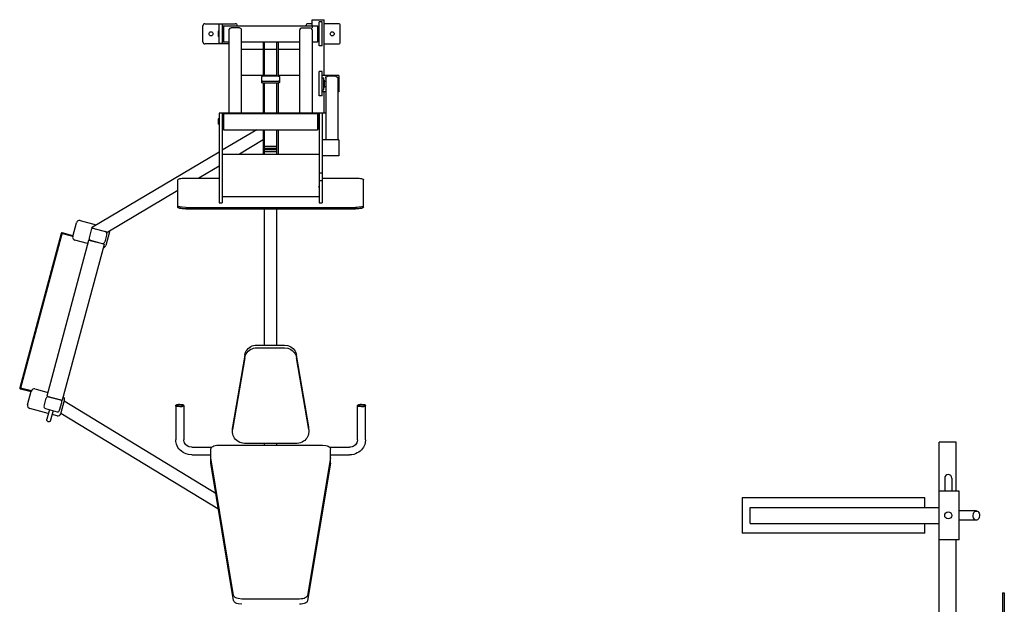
# Model space of a CAD drawing. Header units: millimetres. Extents: x 217.8 to 250.3, y 155.3 to 171.1.
# Tile 15 of 35: x 226.9 to 230, y 162.9 to 164.7. Entities that reach past the tile are written whole.
import ezdxf

# ---------------------------------------------------------------- set-up
doc = ezdxf.new("R2010")
doc.units = ezdxf.units.MM
doc.layers.add('ARREDI_attrezzature', color=175, linetype='Continuous')

msp = doc.modelspace()

# ---------------------------------------------------------------- linework, layer by layer
at = {"layer": 'ARREDI_attrezzature'}
for p, q in [((227.5174, 164.6383), (227.5174, 164.6891)), ((227.5238, 164.6954), (227.619, 164.6954)), ((227.5682, 164.6722), (227.5682, 164.6939)), ((227.5778, 164.6939), (227.5682, 164.6939)), ((227.5778, 164.6939), (227.5778, 164.6891)), ((227.5778, 164.6891), (227.5778, 164.6335)), ((227.5809, 164.6844), (227.5778, 164.6844)), ((227.5825, 164.6891), (227.5809, 164.6876)), ((227.5809, 164.6876), (227.5809, 164.6398)), ((227.5825, 164.6891), (227.8779, 164.6891)), ((227.5825, 164.6891), (227.5825, 164.6383)), ((227.6004, 164.6787), (227.603, 164.6816)), ((227.603, 164.6816), (227.6047, 164.6823)), ((227.6047, 164.6823), (227.6061, 164.6824)), ((227.632, 164.6824), (227.6061, 164.6824)), ((227.632, 164.6824), (227.6356, 164.6813)), ((227.6356, 164.6813), (227.6371, 164.6799)), ((227.8226, 164.6787), (227.8252, 164.6816)), ((227.8252, 164.6816), (227.8269, 164.6823)), ((227.8269, 164.6823), (227.8283, 164.6824)), ((227.8283, 164.6824), (227.8543, 164.6824)), ((227.8603, 164.6954), (227.8476, 164.6954)), ((227.8543, 164.6824), (227.8579, 164.6813)), ((227.8579, 164.6813), (227.8593, 164.6799)), ((227.8603, 164.7081), (227.8984, 164.7081)), ((227.8603, 164.6891), (227.8603, 164.7081)), ((227.8603, 164.6891), (227.8603, 164.683)), ((227.8779, 164.6891), (227.8794, 164.6876)), ((227.8779, 164.6891), (227.8779, 164.6383)), ((227.8794, 164.6876), (227.8794, 164.6398)), ((227.8826, 164.6844), (227.8794, 164.6844)), ((227.8921, 164.7018), (227.8826, 164.7018)), ((227.8826, 164.6722), (227.8826, 164.7018)), ((227.8921, 164.6722), (227.8921, 164.7018)), ((227.8984, 164.5325), (227.8984, 164.7081)), ((227.9429, 164.6954), (227.8984, 164.6954)), ((227.9492, 164.6383), (227.9492, 164.6891)), ((227.5655, 164.6722), (227.565, 164.6717)), ((227.565, 164.6717), (227.565, 164.6557)), ((227.5675, 164.6637), (227.565, 164.6637)), ((227.5655, 164.6552), (227.565, 164.6557)), ((227.5666, 164.6722), (227.5655, 164.6722)), ((227.5655, 164.6722), (227.5655, 164.6552)), ((227.5666, 164.6552), (227.5655, 164.6552)), ((227.5666, 164.6722), (227.5666, 164.6552)), ((227.5674, 164.6717), (227.5667, 164.6717)), ((227.5667, 164.6717), (227.5667, 164.6557)), ((227.5674, 164.6557), (227.5667, 164.6557)), ((227.5674, 164.6717), (227.5674, 164.6557)), ((227.5675, 164.6722), (227.5675, 164.6552)), ((227.5675, 164.6637), (227.5675, 164.6637)), ((227.5682, 164.6552), (227.5682, 164.6722)), ((227.5682, 164.6335), (227.5682, 164.6552)), ((227.6, 164.6768), (227.6001, 164.6769)), ((227.6, 164.6767), (227.6, 164.6768)), ((227.6, 164.6768), (227.6, 164.6768)), ((227.6, 164.6766), (227.6, 164.6767)), ((227.6, 164.6767), (227.6, 164.6767)), ((227.6, 164.6765), (227.6, 164.6766)), ((227.6, 164.6764), (227.6, 164.6765)), ((227.6, 164.6765), (227.6, 164.6765)), ((227.6, 164.6763), (227.6, 164.6764)), ((227.6, 164.6762), (227.6, 164.6763)), ((227.6, 164.6763), (227.6, 164.6763)), ((227.6, 164.6761), (227.6, 164.6762)), ((227.6, 164.676), (227.6, 164.6761)), ((227.6, 164.4121), (227.6, 164.676)), ((227.6001, 164.6776), (227.6002, 164.6777)), ((227.6001, 164.6775), (227.6001, 164.6776)), ((227.6001, 164.6774), (227.6001, 164.6775)), ((227.6001, 164.6775), (227.6001, 164.6775)), ((227.6001, 164.6773), (227.6001, 164.6774)), ((227.6001, 164.6772), (227.6001, 164.6773)), ((227.6001, 164.6773), (227.6001, 164.6773)), ((227.6001, 164.6771), (227.6001, 164.6772)), ((227.6001, 164.6772), (227.6001, 164.6772)), ((227.6001, 164.677), (227.6001, 164.6771)), ((227.6001, 164.6769), (227.6001, 164.677)), ((227.6001, 164.677), (227.6001, 164.677)), ((227.6002, 164.6781), (227.6003, 164.6782)), ((227.6002, 164.678), (227.6002, 164.6781)), ((227.6002, 164.6779), (227.6002, 164.678)), ((227.6002, 164.678), (227.6002, 164.678)), ((227.6002, 164.6778), (227.6002, 164.6779)), ((227.6002, 164.6777), (227.6002, 164.6778)), ((227.6002, 164.6778), (227.6002, 164.6778)), ((227.6002, 164.6777), (227.6002, 164.6777)), ((227.6003, 164.6785), (227.6004, 164.6786)), ((227.6003, 164.6784), (227.6003, 164.6785)), ((227.6003, 164.6785), (227.6003, 164.6785)), ((227.6003, 164.6783), (227.6003, 164.6784)), ((227.6003, 164.6782), (227.6003, 164.6783)), ((227.6003, 164.6783), (227.6003, 164.6783)), ((227.6003, 164.6782), (227.6003, 164.6782)), ((227.6004, 164.6786), (227.6004, 164.6787)), ((227.6004, 164.6787), (227.6004, 164.6787)), ((227.6371, 164.6799), (227.6377, 164.6787)), ((227.6377, 164.6787), (227.6377, 164.6787)), ((227.6377, 164.6787), (227.6377, 164.6786)), ((227.6377, 164.6786), (227.6378, 164.6785)), ((227.6378, 164.6785), (227.6378, 164.6785)), ((227.6378, 164.6785), (227.6378, 164.6784)), ((227.6378, 164.6784), (227.6378, 164.6783)), ((227.6378, 164.6783), (227.6378, 164.6783)), ((227.6378, 164.6783), (227.6378, 164.6782)), ((227.6378, 164.6782), (227.6378, 164.6782)), ((227.6378, 164.6782), (227.6379, 164.6781)), ((227.6379, 164.6781), (227.6379, 164.678)), ((227.6379, 164.678), (227.6379, 164.678)), ((227.6379, 164.678), (227.6379, 164.6779)), ((227.6379, 164.6779), (227.6379, 164.6778)), ((227.6379, 164.6778), (227.6379, 164.6778)), ((227.6379, 164.6778), (227.6379, 164.6777)), ((227.6379, 164.6777), (227.6379, 164.6777)), ((227.6379, 164.6777), (227.6379, 164.6776)), ((227.6379, 164.6776), (227.638, 164.6775)), ((227.638, 164.6775), (227.638, 164.6775)), ((227.638, 164.6775), (227.638, 164.6774)), ((227.638, 164.6774), (227.638, 164.6773)), ((227.638, 164.6773), (227.638, 164.6773)), ((227.638, 164.6773), (227.638, 164.6772)), ((227.638, 164.6772), (227.638, 164.6772)), ((227.638, 164.6772), (227.638, 164.6771)), ((227.638, 164.6771), (227.638, 164.677)), ((227.638, 164.677), (227.638, 164.677)), ((227.638, 164.677), (227.638, 164.6769)), ((227.638, 164.6769), (227.638, 164.6768)), ((227.638, 164.6768), (227.6381, 164.6768)), ((227.6381, 164.6768), (227.6381, 164.6767)), ((227.6381, 164.6767), (227.6381, 164.6767)), ((227.6381, 164.6767), (227.6381, 164.6766)), ((227.6381, 164.6766), (227.6381, 164.6765)), ((227.6381, 164.6765), (227.6381, 164.6765)), ((227.6381, 164.6765), (227.6381, 164.6764)), ((227.6381, 164.6764), (227.6381, 164.6763)), ((227.6381, 164.6763), (227.6381, 164.6763)), ((227.6381, 164.6763), (227.6381, 164.6762)), ((227.6381, 164.6762), (227.6381, 164.6762)), ((227.6381, 164.6762), (227.6381, 164.676)), ((227.6381, 164.676), (227.6381, 164.6758)), ((227.6381, 164.4133), (227.6381, 164.6758)), ((227.8223, 164.6762), (227.8222, 164.676)), ((227.8222, 164.676), (227.8222, 164.6758)), ((227.8222, 164.4133), (227.8222, 164.6758)), ((227.8224, 164.6773), (227.8223, 164.6773)), ((227.8223, 164.6773), (227.8223, 164.6772)), ((227.8223, 164.6772), (227.8223, 164.6772)), ((227.8223, 164.6772), (227.8223, 164.6771)), ((227.8223, 164.6771), (227.8223, 164.677)), ((227.8223, 164.677), (227.8223, 164.677)), ((227.8223, 164.677), (227.8223, 164.6769)), ((227.8223, 164.6769), (227.8223, 164.6768)), ((227.8223, 164.6768), (227.8223, 164.6768)), ((227.8223, 164.6768), (227.8223, 164.6767)), ((227.8223, 164.6767), (227.8223, 164.6767)), ((227.8223, 164.6767), (227.8223, 164.6766)), ((227.8223, 164.6766), (227.8223, 164.6765)), ((227.8223, 164.6765), (227.8223, 164.6765)), ((227.8223, 164.6765), (227.8223, 164.6764)), ((227.8223, 164.6764), (227.8223, 164.6763)), ((227.8223, 164.6763), (227.8223, 164.6763)), ((227.8223, 164.6763), (227.8223, 164.6762)), ((227.8223, 164.6762), (227.8223, 164.6762)), ((227.8225, 164.6779), (227.8224, 164.6778)), ((227.8224, 164.6778), (227.8224, 164.6778)), ((227.8224, 164.6778), (227.8224, 164.6777)), ((227.8224, 164.6777), (227.8224, 164.6777)), ((227.8224, 164.6777), (227.8224, 164.6776)), ((227.8224, 164.6776), (227.8224, 164.6775)), ((227.8224, 164.6775), (227.8224, 164.6775)), ((227.8224, 164.6775), (227.8224, 164.6774)), ((227.8224, 164.6774), (227.8224, 164.6773)), ((227.8226, 164.6784), (227.8225, 164.6783)), ((227.8225, 164.6783), (227.8225, 164.6783)), ((227.8225, 164.6783), (227.8225, 164.6782)), ((227.8225, 164.6782), (227.8225, 164.6782)), ((227.8225, 164.6782), (227.8225, 164.6781)), ((227.8225, 164.6781), (227.8225, 164.678)), ((227.8225, 164.678), (227.8225, 164.678)), ((227.8225, 164.678), (227.8225, 164.6779)), ((227.8226, 164.6787), (227.8226, 164.6787)), ((227.8226, 164.6787), (227.8226, 164.6786)), ((227.8226, 164.6786), (227.8226, 164.6785)), ((227.8226, 164.6785), (227.8226, 164.6785)), ((227.8226, 164.6785), (227.8226, 164.6784)), ((227.8593, 164.6799), (227.86, 164.6787)), ((227.86, 164.6786), (227.86, 164.6787)), ((227.86, 164.6787), (227.86, 164.6787)), ((227.86, 164.6785), (227.86, 164.6786)), ((227.86, 164.6784), (227.86, 164.6785)), ((227.86, 164.6785), (227.86, 164.6785)), ((227.8601, 164.6783), (227.86, 164.6784)), ((227.8601, 164.6782), (227.8601, 164.6783)), ((227.8601, 164.6783), (227.8601, 164.6783)), ((227.8601, 164.6781), (227.8601, 164.6782)), ((227.8601, 164.6782), (227.8601, 164.6782)), ((227.8601, 164.678), (227.8601, 164.6781)), ((227.8601, 164.6779), (227.8601, 164.678)), ((227.8601, 164.678), (227.8601, 164.678)), ((227.8602, 164.6778), (227.8601, 164.6779)), ((227.8602, 164.6777), (227.8602, 164.6778)), ((227.8602, 164.6778), (227.8602, 164.6778)), ((227.8602, 164.6776), (227.8602, 164.6777)), ((227.8602, 164.6777), (227.8602, 164.6777)), ((227.8602, 164.6775), (227.8602, 164.6776)), ((227.8602, 164.6774), (227.8602, 164.6775)), ((227.8602, 164.6775), (227.8602, 164.6775)), ((227.8602, 164.6773), (227.8602, 164.6774)), ((227.8603, 164.6772), (227.8602, 164.6773)), ((227.8602, 164.6773), (227.8602, 164.6773)), ((227.8603, 164.6771), (227.8603, 164.6772)), ((227.8603, 164.6772), (227.8603, 164.6772)), ((227.8603, 164.677), (227.8603, 164.6771)), ((227.8603, 164.6769), (227.8603, 164.677)), ((227.8603, 164.677), (227.8603, 164.677)), ((227.8603, 164.6768), (227.8603, 164.6769)), ((227.8603, 164.6767), (227.8603, 164.6768)), ((227.8603, 164.6768), (227.8603, 164.6768)), ((227.8603, 164.6766), (227.8603, 164.6767)), ((227.8603, 164.6767), (227.8603, 164.6767)), ((227.8603, 164.6765), (227.8603, 164.6766)), ((227.8603, 164.6764), (227.8603, 164.6765)), ((227.8603, 164.6765), (227.8603, 164.6765)), ((227.8603, 164.6763), (227.8603, 164.6764)), ((227.8603, 164.6762), (227.8603, 164.6763)), ((227.8603, 164.6763), (227.8603, 164.6763)), ((227.8603, 164.6761), (227.8603, 164.6762)), ((227.8603, 164.676), (227.8603, 164.6761)), ((227.8603, 164.676), (227.8603, 164.4133)), ((227.8826, 164.6552), (227.8826, 164.6722)), ((227.8826, 164.6256), (227.8826, 164.6552)), ((227.8921, 164.6552), (227.8921, 164.6722)), ((227.8921, 164.6256), (227.8921, 164.6552)), ((227.6, 164.6319), (227.5238, 164.6319)), ((227.5778, 164.6335), (227.5682, 164.6335)), ((227.5809, 164.6424), (227.5778, 164.6424)), ((227.5825, 164.6383), (227.5809, 164.6398)), ((227.5825, 164.6383), (227.6, 164.6383)), ((227.6381, 164.6383), (227.8222, 164.6383)), ((227.7111, 164.6375), (227.7066, 164.6375)), ((227.7066, 164.6375), (227.7066, 164.5302)), ((227.7111, 164.6367), (227.7111, 164.6383)), ((227.7111, 164.5302), (227.7111, 164.6367)), ((227.7492, 164.6367), (227.7492, 164.6383)), ((227.7492, 164.6375), (227.7538, 164.6375)), ((227.7492, 164.5302), (227.7492, 164.6367)), ((227.7538, 164.6375), (227.7538, 164.5302)), ((227.8603, 164.6383), (227.8779, 164.6383)), ((227.8779, 164.6383), (227.8794, 164.6398)), ((227.8826, 164.6424), (227.8794, 164.6424)), ((227.8921, 164.6256), (227.8826, 164.6256)), ((227.8984, 164.6319), (227.9429, 164.6319)), ((227.6381, 164.6154), (227.7066, 164.6154)), ((227.7111, 164.6154), (227.7492, 164.6154)), ((227.7538, 164.6154), (227.8222, 164.6154)), ((227.6381, 164.5339), (227.7066, 164.5339)), ((227.7018, 164.5291), (227.7028, 164.5299)), ((227.7018, 164.5291), (227.7018, 164.5104)), ((227.7028, 164.5299), (227.7044, 164.5302)), ((227.7044, 164.5302), (227.705, 164.5302)), ((227.7554, 164.5302), (227.705, 164.5302)), ((227.7111, 164.5339), (227.7492, 164.5339)), ((227.7538, 164.5339), (227.8222, 164.5339)), ((227.7554, 164.5302), (227.7582, 164.5296)), ((227.7582, 164.5296), (227.7585, 164.5291)), ((227.7585, 164.5291), (227.7585, 164.5104)), ((227.8921, 164.5449), (227.8826, 164.5449)), ((227.8826, 164.4687), (227.8826, 164.5449)), ((227.8921, 164.4687), (227.8921, 164.5449)), ((227.9445, 164.5325), (227.8923, 164.5325)), ((227.9035, 164.5263), (227.9061, 164.5293)), ((227.9061, 164.5293), (227.9078, 164.53)), ((227.9078, 164.53), (227.9093, 164.5302)), ((227.9352, 164.5302), (227.9093, 164.5302)), ((227.9352, 164.5302), (227.9388, 164.529)), ((227.9388, 164.529), (227.9402, 164.5275)), ((227.9402, 164.5275), (227.9409, 164.5263)), ((227.9445, 164.5325), (227.9445, 164.4812)), ((227.7022, 164.5158), (227.7018, 164.5163)), ((227.7022, 164.5099), (227.7018, 164.5104)), ((227.705, 164.5152), (227.7022, 164.5158)), ((227.705, 164.5093), (227.7022, 164.5099)), ((227.705, 164.5152), (227.7554, 164.5152)), ((227.705, 164.5093), (227.7554, 164.5093)), ((227.7066, 164.5093), (227.7066, 164.414)), ((227.7111, 164.4143), (227.7111, 164.5093)), ((227.7492, 164.4143), (227.7492, 164.5093)), ((227.7538, 164.5093), (227.7538, 164.4143)), ((227.756, 164.5152), (227.7554, 164.5152)), ((227.756, 164.5093), (227.7554, 164.5093)), ((227.7575, 164.5155), (227.756, 164.5152)), ((227.7575, 164.5096), (227.756, 164.5093)), ((227.7585, 164.5163), (227.7575, 164.5155)), ((227.7585, 164.5104), (227.7575, 164.5096)), ((227.8921, 164.5259), (227.8972, 164.5259)), ((227.8972, 164.4878), (227.8972, 164.5259)), ((227.8972, 164.5179), (227.9, 164.5179)), ((227.8972, 164.4957), (227.9, 164.4957)), ((227.9, 164.4957), (227.9, 164.5179)), ((227.9, 164.5153), (227.9032, 164.5153)), ((227.9, 164.4983), (227.9032, 164.4983)), ((227.9032, 164.5249), (227.9032, 164.525)), ((227.9032, 164.525), (227.9033, 164.525)), ((227.9032, 164.5248), (227.9032, 164.5249)), ((227.9032, 164.5249), (227.9032, 164.5249)), ((227.9032, 164.5247), (227.9032, 164.5248)), ((227.9032, 164.5246), (227.9032, 164.5247)), ((227.9032, 164.5247), (227.9032, 164.5247)), ((227.9032, 164.5245), (227.9032, 164.5246)), ((227.9032, 164.5246), (227.9032, 164.5246)), ((227.9032, 164.5244), (227.9032, 164.5245)), ((227.9032, 164.5245), (227.9032, 164.5245)), ((227.9032, 164.5243), (227.9032, 164.5244)), ((227.9032, 164.5244), (227.9032, 164.5244)), ((227.9032, 164.5242), (227.9032, 164.5243)), ((227.9032, 164.5243), (227.9032, 164.5243)), ((227.9032, 164.5241), (227.9032, 164.5242)), ((227.9032, 164.5242), (227.9032, 164.5242)), ((227.9032, 164.524), (227.9032, 164.5241)), ((227.9032, 164.524), (227.9032, 164.3306)), ((227.9033, 164.5254), (227.9033, 164.5255)), ((227.9033, 164.5255), (227.9034, 164.5255)), ((227.9033, 164.5253), (227.9033, 164.5254)), ((227.9033, 164.5254), (227.9033, 164.5254)), ((227.9033, 164.5252), (227.9033, 164.5253)), ((227.9033, 164.5253), (227.9033, 164.5253)), ((227.9033, 164.5251), (227.9033, 164.5252)), ((227.9033, 164.5252), (227.9033, 164.5252)), ((227.9033, 164.525), (227.9033, 164.5251)), ((227.9033, 164.5251), (227.9033, 164.5251)), ((227.9034, 164.5258), (227.9034, 164.5259)), ((227.9034, 164.5259), (227.9035, 164.5259)), ((227.9034, 164.5257), (227.9034, 164.5258)), ((227.9034, 164.5258), (227.9034, 164.5258)), ((227.9034, 164.5256), (227.9034, 164.5257)), ((227.9034, 164.5257), (227.9034, 164.5257)), ((227.9034, 164.5255), (227.9034, 164.5256)), ((227.9034, 164.5256), (227.9034, 164.5256)), ((227.9035, 164.5262), (227.9035, 164.5263)), ((227.9035, 164.5261), (227.9035, 164.5262)), ((227.9035, 164.526), (227.9035, 164.5261)), ((227.9035, 164.5261), (227.9035, 164.5261)), ((227.9035, 164.5259), (227.9035, 164.526)), ((227.9035, 164.526), (227.9035, 164.526)), ((227.9409, 164.5263), (227.9409, 164.5262)), ((227.9409, 164.5262), (227.9409, 164.5261)), ((227.9409, 164.5261), (227.9409, 164.5261)), ((227.9409, 164.5261), (227.9409, 164.526)), ((227.9409, 164.526), (227.9409, 164.526)), ((227.9409, 164.526), (227.941, 164.5259)), ((227.941, 164.5259), (227.941, 164.5259)), ((227.941, 164.5259), (227.941, 164.5258)), ((227.941, 164.5258), (227.941, 164.5258)), ((227.941, 164.5258), (227.941, 164.5257)), ((227.941, 164.5257), (227.941, 164.5257)), ((227.941, 164.5257), (227.941, 164.5256)), ((227.941, 164.5256), (227.9411, 164.5256)), ((227.9411, 164.5256), (227.9411, 164.5255)), ((227.9411, 164.5255), (227.9411, 164.5255)), ((227.9411, 164.5255), (227.9411, 164.5254)), ((227.9411, 164.5254), (227.9411, 164.5254)), ((227.9411, 164.5254), (227.9411, 164.5253)), ((227.9411, 164.5253), (227.9411, 164.5253)), ((227.9411, 164.5253), (227.9411, 164.5252)), ((227.9411, 164.5252), (227.9411, 164.5252)), ((227.9411, 164.5252), (227.9411, 164.5251)), ((227.9411, 164.5251), (227.9412, 164.5251)), ((227.9412, 164.5251), (227.9412, 164.525)), ((227.9412, 164.525), (227.9412, 164.525)), ((227.9412, 164.525), (227.9412, 164.5249)), ((227.9412, 164.5249), (227.9412, 164.5249)), ((227.9412, 164.5249), (227.9412, 164.5248)), ((227.9412, 164.5248), (227.9412, 164.5247)), ((227.9412, 164.5247), (227.9412, 164.5247)), ((227.9412, 164.5247), (227.9412, 164.5246)), ((227.9412, 164.5246), (227.9412, 164.5246)), ((227.9412, 164.5246), (227.9412, 164.5245)), ((227.9412, 164.5245), (227.9412, 164.5245)), ((227.9412, 164.5245), (227.9412, 164.5244)), ((227.9412, 164.5244), (227.9412, 164.5244)), ((227.9412, 164.5244), (227.9412, 164.5243)), ((227.9412, 164.5243), (227.9412, 164.5243)), ((227.9412, 164.5243), (227.9412, 164.5242)), ((227.9412, 164.5242), (227.9412, 164.5242)), ((227.9412, 164.5242), (227.9413, 164.5241)), ((227.9413, 164.5241), (227.9413, 164.524)), ((227.9413, 164.524), (227.9413, 164.5238)), ((227.9413, 164.5238), (227.9413, 164.3306)), ((227.8921, 164.4687), (227.8826, 164.4687)), ((227.8921, 164.4878), (227.8972, 164.4878)), ((227.9032, 164.4812), (227.8924, 164.4812)), ((227.8984, 164.4143), (227.8984, 164.4812)), ((227.9445, 164.4812), (227.9413, 164.4812)), ((227.5682, 164.4143), (227.5682, 164.1326)), ((227.9032, 164.4143), (227.5682, 164.4143)), ((227.5782, 164.4143), (227.5782, 164.1526)), ((227.5809, 164.4049), (227.5782, 164.4049)), ((227.5825, 164.4133), (227.5809, 164.4118)), ((227.5809, 164.4118), (227.5809, 164.364)), ((227.5825, 164.4133), (227.8779, 164.4133)), ((227.5825, 164.4133), (227.5825, 164.3625)), ((227.8794, 164.4121), (227.8779, 164.4133)), ((227.8779, 164.4133), (227.8779, 164.3625)), ((227.8794, 164.364), (227.8794, 164.4121)), ((227.8826, 164.4049), (227.8794, 164.4049)), ((227.8826, 164.4143), (227.8826, 164.1326)), ((227.8921, 164.4143), (227.8921, 164.1326)), ((227.5655, 164.3964), (227.565, 164.3959)), ((227.565, 164.3959), (227.565, 164.3799)), ((227.5675, 164.3879), (227.565, 164.3879)), ((227.5655, 164.3794), (227.565, 164.3799)), ((227.5666, 164.3964), (227.5655, 164.3964)), ((227.5655, 164.3964), (227.5655, 164.3794)), ((227.5666, 164.3794), (227.5655, 164.3794)), ((227.5666, 164.3964), (227.5666, 164.3794)), ((227.5674, 164.3959), (227.5667, 164.3959)), ((227.5667, 164.3959), (227.5667, 164.3799)), ((227.5674, 164.3799), (227.5667, 164.3799)), ((227.5674, 164.3959), (227.5674, 164.3799)), ((227.5675, 164.3964), (227.5675, 164.3794)), ((227.5675, 164.3879), (227.5675, 164.3879)), ((227.5809, 164.371), (227.5782, 164.371)), ((227.6864, 164.3625), (227.5782, 164.2982)), ((227.5825, 164.3625), (227.5809, 164.364)), ((227.5825, 164.3625), (227.8779, 164.3625)), ((227.7066, 164.3625), (227.7066, 164.2859)), ((227.7111, 164.2859), (227.7111, 164.3625)), ((227.7492, 164.2859), (227.7492, 164.3625)), ((227.7538, 164.3625), (227.7538, 164.2859)), ((227.8779, 164.3625), (227.8794, 164.364)), ((227.8826, 164.371), (227.8794, 164.371)), ((227.7066, 164.3303), (227.6318, 164.2859)), ((227.7492, 164.31), (227.7111, 164.31)), ((227.9444, 164.3306), (227.8921, 164.3306)), ((227.9444, 164.3306), (227.9444, 164.2801)), ((227.5682, 164.2924), (227.1667, 164.0541)), ((227.5782, 164.2859), (227.8822, 164.2859)), ((227.7492, 164.3036), (227.7111, 164.3036)), ((227.7492, 164.2997), (227.7111, 164.2997)), ((227.7492, 164.2934), (227.7111, 164.2934)), ((227.9444, 164.2801), (227.8921, 164.2801)), ((227.5682, 164.2483), (227.5046, 164.2105)), ((227.8826, 164.2268), (227.8921, 164.2268)), ((227.4381, 164.2052), (227.4391, 164.2067)), ((227.4381, 164.1189), (227.4381, 164.2052)), ((227.4391, 164.2067), (227.4403, 164.2073)), ((227.4403, 164.2073), (227.4423, 164.2081)), ((227.4423, 164.2081), (227.4448, 164.2088)), ((227.4448, 164.2088), (227.4482, 164.2094)), ((227.4482, 164.2094), (227.4524, 164.21)), ((227.4524, 164.21), (227.4584, 164.2104)), ((227.4584, 164.2104), (227.4635, 164.2105)), ((227.4635, 164.2105), (227.5682, 164.2105)), ((227.8816, 164.2031), (227.893, 164.2031)), ((227.8921, 164.2105), (227.9969, 164.2105)), ((227.9969, 164.2105), (228.0088, 164.2099)), ((228.0088, 164.2099), (228.0127, 164.2093)), ((228.0127, 164.2093), (228.0155, 164.2088)), ((228.0155, 164.2088), (228.018, 164.2081)), ((228.018, 164.2081), (228.02, 164.2074)), ((228.02, 164.2074), (228.0213, 164.2066)), ((228.0213, 164.2066), (228.0221, 164.2058)), ((228.0221, 164.2058), (228.0223, 164.2052)), ((228.0223, 164.1189), (228.0223, 164.2052)), ((227.4381, 164.171), (227.2179, 164.0404)), ((227.8822, 164.1822), (227.8822, 164.1842)), ((227.5682, 164.1326), (227.5778, 164.1326)), ((227.5778, 164.1526), (227.5778, 164.1326)), ((227.5782, 164.1526), (227.8822, 164.1526)), ((227.8822, 164.1526), (227.8822, 164.1535)), ((227.8826, 164.1326), (227.8921, 164.1326)), ((227.4382, 164.1228), (227.4381, 164.1233)), ((227.4382, 164.1183), (227.4381, 164.1189)), ((227.439, 164.1219), (227.4382, 164.1228)), ((227.439, 164.1175), (227.4382, 164.1183)), ((227.4403, 164.1212), (227.439, 164.1219)), ((227.4403, 164.1167), (227.439, 164.1175)), ((227.4423, 164.1204), (227.4403, 164.1212)), ((227.4423, 164.116), (227.4403, 164.1167)), ((227.4449, 164.1198), (227.4423, 164.1204)), ((227.4449, 164.1153), (227.4423, 164.116)), ((227.4477, 164.1192), (227.4449, 164.1198)), ((227.4477, 164.1148), (227.4449, 164.1153)), ((227.4516, 164.1187), (227.4477, 164.1192)), ((227.4516, 164.1142), (227.4477, 164.1148)), ((227.4635, 164.1181), (227.4516, 164.1187)), ((227.4635, 164.1136), (227.4516, 164.1142)), ((227.4635, 164.1181), (227.9969, 164.1181)), ((227.4635, 164.1136), (227.9969, 164.1136)), ((227.7111, 163.6858), (227.7111, 164.1136)), ((227.7492, 163.6858), (227.7492, 164.1136)), ((228.0019, 164.1182), (227.9969, 164.1181)), ((228.0019, 164.1137), (227.9969, 164.1136)), ((228.0079, 164.1186), (228.0019, 164.1182)), ((228.0079, 164.1141), (228.0019, 164.1137)), ((228.0122, 164.1191), (228.0079, 164.1186)), ((228.0122, 164.1147), (228.0079, 164.1141)), ((228.0156, 164.1198), (228.0122, 164.1191)), ((228.0156, 164.1153), (228.0122, 164.1147)), ((228.018, 164.1204), (228.0156, 164.1198)), ((228.018, 164.116), (228.0156, 164.1153)), ((228.0201, 164.1212), (228.018, 164.1204)), ((228.0201, 164.1168), (228.018, 164.116)), ((228.0213, 164.1219), (228.0201, 164.1212)), ((228.0213, 164.1174), (228.0201, 164.1168)), ((228.0223, 164.1233), (228.0213, 164.1219)), ((228.0223, 164.1189), (228.0213, 164.1174)), ((227.108, 164.0271), (227.1195, 164.07)), ((227.1311, 164.0768), (227.1819, 164.0632)), ((227.0713, 164.0363), (226.9413, 163.5514)), ((227.075, 164.0384), (226.9443, 163.5507)), ((227.1078, 164.0265), (227.0713, 164.0363)), ((227.1086, 164.0294), (227.075, 164.0384)), ((227.1662, 164.0479), (227.1594, 164.0229)), ((227.1667, 164.0541), (227.2179, 164.0404)), ((227.2152, 164.0348), (227.2085, 164.0097)), ((227.2238, 164.0421), (227.2122, 163.9991)), ((227.1573, 164.0148), (227.0262, 163.5256)), ((227.2063, 164.0016), (227.0753, 163.5126)), ((227.1546, 164.0047), (227.1147, 164.0154)), ((227.1591, 164.0159), (227.2053, 164.0035)), ((227.1638, 164.0154), (227.201, 164.0054)), ((227.6487, 163.6544), (227.6512, 163.663)), ((227.6512, 163.663), (227.6534, 163.6673)), ((227.6534, 163.6673), (227.6559, 163.671)), ((227.6534, 163.6587), (227.6559, 163.6624)), ((227.6559, 163.671), (227.6596, 163.6751)), ((227.6559, 163.6624), (227.6596, 163.6665)), ((227.6596, 163.6751), (227.6633, 163.6782)), ((227.6596, 163.6665), (227.6633, 163.6696)), ((227.6633, 163.6782), (227.668, 163.6812)), ((227.6633, 163.6696), (227.668, 163.6726)), ((227.668, 163.6812), (227.6719, 163.683)), ((227.668, 163.6726), (227.6719, 163.6744)), ((227.6719, 163.683), (227.6763, 163.6845)), ((227.6719, 163.6744), (227.6763, 163.6759)), ((227.6763, 163.6845), (227.6818, 163.6855)), ((227.6763, 163.6759), (227.6818, 163.6769)), ((227.6818, 163.6855), (227.6862, 163.6858)), ((227.6818, 163.6769), (227.6862, 163.6772)), ((227.6862, 163.6858), (227.7741, 163.6858)), ((227.6862, 163.6772), (227.7741, 163.6772)), ((227.7741, 163.6858), (227.7847, 163.6843)), ((227.7741, 163.6772), (227.7847, 163.6757)), ((227.7847, 163.6843), (227.7896, 163.6825)), ((227.7847, 163.6757), (227.7896, 163.6739)), ((227.7896, 163.6825), (227.7936, 163.6805)), ((227.7896, 163.6739), (227.7936, 163.6719)), ((227.7936, 163.6805), (227.798, 163.6775)), ((227.7936, 163.6719), (227.798, 163.6689)), ((227.798, 163.6775), (227.8012, 163.6746)), ((227.798, 163.6689), (227.8012, 163.666)), ((227.8012, 163.6746), (227.8044, 163.671)), ((227.8012, 163.666), (227.8044, 163.6624)), ((227.8044, 163.671), (227.8071, 163.667)), ((227.8044, 163.6624), (227.8071, 163.6584)), ((227.8071, 163.667), (227.8092, 163.6628)), ((227.8092, 163.6628), (227.8109, 163.658)), ((227.6487, 163.6544), (227.6106, 163.4293)), ((227.6487, 163.6511), (227.6106, 163.426)), ((227.6487, 163.6458), (227.6106, 163.4207)), ((227.6487, 163.6458), (227.6512, 163.6544)), ((227.6512, 163.6544), (227.6534, 163.6587)), ((227.8071, 163.6584), (227.8092, 163.6542)), ((227.8092, 163.6542), (227.8109, 163.6494)), ((227.8109, 163.658), (227.8117, 163.6544)), ((227.8109, 163.6494), (227.8117, 163.6458)), ((227.8498, 163.4293), (227.8117, 163.6544)), ((227.8498, 163.426), (227.8117, 163.6511)), ((227.8498, 163.4207), (227.8117, 163.6458)), ((226.9413, 163.5514), (226.9443, 163.5507)), ((226.9435, 163.5477), (226.9443, 163.5507)), ((226.9771, 163.5387), (226.9435, 163.5477)), ((226.9779, 163.5416), (226.9443, 163.5507)), ((226.9662, 163.4981), (226.9777, 163.5411)), ((226.9894, 163.5478), (227.0293, 163.5371)), ((227.0177, 163.4939), (227.0244, 163.519)), ((227.0262, 163.5256), (227.0753, 163.5124)), ((227.0319, 163.5233), (227.0692, 163.5133)), ((227.0668, 163.4808), (227.0735, 163.5058)), ((227.0705, 163.4702), (227.082, 163.5131)), ((227.0735, 163.5058), (227.0736, 163.5064)), ((227.0736, 163.5064), (227.0753, 163.5126)), ((227.5609, 163.2175), (227.081, 163.5091)), ((227.0312, 163.4708), (226.973, 163.4865)), ((227.022, 163.4865), (227.0593, 163.4765)), ((227.0345, 163.4831), (227.0263, 163.4526)), ((227.0468, 163.4798), (227.0386, 163.4493)), ((227.4317, 163.4958), (227.4326, 163.4974)), ((227.4317, 163.4958), (227.4317, 163.3884)), ((227.4318, 163.4952), (227.4317, 163.4958)), ((227.4324, 163.4943), (227.4318, 163.4952)), ((227.4334, 163.4936), (227.4324, 163.4943)), ((227.4326, 163.4974), (227.4341, 163.4983)), ((227.435, 163.4929), (227.4334, 163.4936)), ((227.4341, 163.4983), (227.4358, 163.499)), ((227.437, 163.4923), (227.435, 163.4929)), ((227.4357, 163.4958), (227.4368, 163.4973)), ((227.4358, 163.4952), (227.4357, 163.4958)), ((227.4358, 163.499), (227.4381, 163.4995)), ((227.4367, 163.4944), (227.4358, 163.4952)), ((227.4382, 163.4937), (227.4367, 163.4944)), ((227.4368, 163.4973), (227.4384, 163.4979)), ((227.4444, 163.4914), (227.437, 163.4923)), ((227.4381, 163.4995), (227.4415, 163.5)), ((227.4444, 163.4928), (227.4382, 163.4937)), ((227.4384, 163.4979), (227.4406, 163.4985)), ((227.4406, 163.4985), (227.4444, 163.4988)), ((227.4415, 163.5), (227.4444, 163.5001)), ((227.4444, 163.5001), (227.4519, 163.4993)), ((227.4444, 163.4988), (227.4506, 163.4979)), ((227.4482, 163.4931), (227.4444, 163.4928)), ((227.4474, 163.4915), (227.4444, 163.4914)), ((227.4508, 163.492), (227.4474, 163.4915)), ((227.4504, 163.4936), (227.4482, 163.4931)), ((227.452, 163.4943), (227.4504, 163.4936)), ((227.4506, 163.4979), (227.4521, 163.4972)), ((227.4531, 163.4926), (227.4508, 163.492)), ((227.4519, 163.4993), (227.4539, 163.4987)), ((227.4532, 163.4958), (227.452, 163.4943)), ((227.4521, 163.4972), (227.453, 163.4963)), ((227.453, 163.4963), (227.4532, 163.4958)), ((227.4548, 163.4933), (227.4531, 163.4926)), ((227.4539, 163.4987), (227.4554, 163.498)), ((227.4562, 163.4942), (227.4548, 163.4933)), ((227.4554, 163.498), (227.4564, 163.4972)), ((227.4571, 163.4958), (227.4562, 163.4942)), ((227.4564, 163.4972), (227.457, 163.4964)), ((227.457, 163.4964), (227.4571, 163.4958)), ((227.4571, 163.4958), (227.4571, 163.3884)), ((228.0032, 163.4958), (228.0041, 163.4974)), ((228.0032, 163.3884), (228.0032, 163.4958)), ((228.0033, 163.4952), (228.0032, 163.4958)), ((228.0039, 163.4943), (228.0033, 163.4952)), ((228.0049, 163.4936), (228.0039, 163.4943)), ((228.0041, 163.4974), (228.0056, 163.4983)), ((228.0065, 163.4929), (228.0049, 163.4936)), ((228.0056, 163.4983), (228.0073, 163.499)), ((228.0085, 163.4923), (228.0065, 163.4929)), ((228.0072, 163.4958), (228.0083, 163.4973)), ((228.0073, 163.4952), (228.0072, 163.4958)), ((228.0073, 163.499), (228.0096, 163.4995)), ((228.0082, 163.4944), (228.0073, 163.4952)), ((228.0097, 163.4937), (228.0082, 163.4944)), ((228.0083, 163.4973), (228.0099, 163.4979)), ((228.0159, 163.4914), (228.0085, 163.4923)), ((228.0096, 163.4995), (228.013, 163.5)), ((228.0159, 163.4928), (228.0097, 163.4937)), ((228.0099, 163.4979), (228.0121, 163.4985)), ((228.0121, 163.4985), (228.0159, 163.4988)), ((228.013, 163.5), (228.0159, 163.5001)), ((228.0159, 163.5001), (228.0234, 163.4993)), ((228.0159, 163.4988), (228.0221, 163.4979)), ((228.0197, 163.4931), (228.0159, 163.4928)), ((228.0189, 163.4915), (228.0159, 163.4914)), ((228.0223, 163.492), (228.0189, 163.4915)), ((228.0219, 163.4936), (228.0197, 163.4931)), ((228.0235, 163.4943), (228.0219, 163.4936)), ((228.0221, 163.4979), (228.0236, 163.4972)), ((228.0246, 163.4926), (228.0223, 163.492)), ((228.0234, 163.4993), (228.0254, 163.4987)), ((228.0247, 163.4958), (228.0235, 163.4943)), ((228.0236, 163.4972), (228.0245, 163.4963)), ((228.0245, 163.4963), (228.0247, 163.4958)), ((228.0263, 163.4933), (228.0246, 163.4926)), ((228.0254, 163.4987), (228.0269, 163.498)), ((228.0277, 163.4942), (228.0263, 163.4933)), ((228.0269, 163.498), (228.0279, 163.4972)), ((228.0286, 163.4958), (228.0277, 163.4942)), ((228.0279, 163.4972), (228.0285, 163.4964)), ((228.0285, 163.4964), (228.0286, 163.4958)), ((228.0286, 163.3884), (228.0286, 163.4958)), ((227.0261, 163.4513), (227.0263, 163.4526)), ((227.0264, 163.4492), (227.0261, 163.4513)), ((227.0272, 163.4474), (227.0264, 163.4492)), ((227.0308, 163.4448), (227.0272, 163.4474)), ((227.0315, 163.4447), (227.0308, 163.4448)), ((227.0334, 163.4447), (227.0315, 163.4447)), ((227.0351, 163.4451), (227.0334, 163.4447)), ((227.0366, 163.4461), (227.0351, 163.4451)), ((227.0386, 163.4493), (227.0366, 163.4461)), ((227.0588, 163.4634), (227.0435, 163.4676)), ((227.5692, 163.1676), (227.0706, 163.4706)), ((227.61, 163.4145), (227.6106, 163.4207)), ((227.6102, 163.411), (227.61, 163.4145)), ((227.61, 163.4145), (227.61, 163.4145)), ((227.6106, 163.4207), (227.6106, 163.426)), ((227.8503, 163.4145), (227.8495, 163.4067)), ((227.8498, 163.4207), (227.8498, 163.426)), ((227.8498, 163.4207), (227.8503, 163.4145)), ((227.8503, 163.4145), (227.8503, 163.4145)), ((227.432, 163.383), (227.4317, 163.3884)), ((227.4327, 163.3788), (227.432, 163.383)), ((227.4573, 163.3857), (227.4571, 163.3884)), ((227.4581, 163.3819), (227.4573, 163.3857)), ((227.4593, 163.3786), (227.4581, 163.3819)), ((227.611, 163.406), (227.6102, 163.411)), ((227.6124, 163.4016), (227.611, 163.406)), ((227.6144, 163.3971), (227.6124, 163.4016)), ((227.617, 163.3929), (227.6144, 163.3971)), ((227.6199, 163.3894), (227.617, 163.3929)), ((227.6239, 163.3856), (227.6199, 163.3894)), ((227.6279, 163.3828), (227.6239, 163.3856)), ((227.6329, 163.3801), (227.6279, 163.3828)), ((227.8337, 163.3835), (227.8292, 163.3809)), ((227.8373, 163.3863), (227.8337, 163.3835)), ((227.841, 163.3899), (227.8373, 163.3863)), ((227.8436, 163.3933), (227.841, 163.3899)), ((227.846, 163.3973), (227.8436, 163.3933)), ((227.848, 163.4018), (227.846, 163.3973)), ((227.8495, 163.4067), (227.848, 163.4018)), ((228.0022, 163.3817), (228.001, 163.3787)), ((228.0032, 163.3884), (228.0022, 163.3817)), ((228.0286, 163.3884), (228.0275, 163.3784)), ((227.4341, 163.3739), (227.4327, 163.3788)), ((227.4362, 163.3689), (227.4341, 163.3739)), ((227.4388, 163.3641), (227.4362, 163.3689)), ((227.4416, 163.3601), (227.4388, 163.3641)), ((227.4457, 163.3555), (227.4416, 163.3601)), ((227.4497, 163.3519), (227.4457, 163.3555)), ((227.4549, 163.3483), (227.4497, 163.3519)), ((227.4613, 163.3752), (227.4593, 163.3786)), ((227.4639, 163.3722), (227.4613, 163.3752)), ((227.4666, 163.3697), (227.4639, 163.3722)), ((227.4705, 163.3673), (227.4666, 163.3697)), ((227.4742, 163.3658), (227.4705, 163.3673)), ((227.4825, 163.3645), (227.4742, 163.3658)), ((227.4825, 163.3645), (227.5448, 163.3645)), ((227.5419, 163.3586), (227.5429, 163.3622)), ((227.542, 163.3576), (227.5419, 163.3586)), ((227.542, 163.3147), (227.542, 163.3576)), ((227.5429, 163.3622), (227.5441, 163.3638)), ((227.5441, 163.3638), (227.5462, 163.3657)), ((227.5462, 163.3657), (227.5486, 163.3672)), ((227.5486, 163.3672), (227.552, 163.3688)), ((227.552, 163.3688), (227.5562, 163.3701)), ((227.5562, 163.3701), (227.5607, 163.3709)), ((227.5607, 163.3709), (227.5656, 163.3713)), ((227.5656, 163.3713), (227.5673, 163.3713)), ((227.5673, 163.3713), (227.8931, 163.3713)), ((227.6374, 163.3785), (227.6329, 163.3801)), ((227.6481, 163.377), (227.6374, 163.3785)), ((227.8122, 163.377), (227.6481, 163.377)), ((227.7111, 163.3713), (227.7111, 163.377)), ((227.7492, 163.3713), (227.7492, 163.377)), ((227.814, 163.377), (227.8122, 163.377)), ((227.8192, 163.3776), (227.814, 163.377)), ((227.8241, 163.3789), (227.8192, 163.3776)), ((227.8292, 163.3809), (227.8241, 163.3789)), ((227.8931, 163.3713), (227.9037, 163.3702)), ((227.9037, 163.3702), (227.908, 163.3689)), ((227.908, 163.3689), (227.911, 163.3676)), ((227.911, 163.3676), (227.9138, 163.3659)), ((227.9138, 163.3659), (227.916, 163.3641)), ((227.9156, 163.3645), (227.9778, 163.3645)), ((227.916, 163.3641), (227.9174, 163.3622)), ((227.9174, 163.3622), (227.9183, 163.3601)), ((227.9183, 163.3601), (227.9185, 163.3586)), ((227.9184, 163.3147), (227.9184, 163.3576)), ((227.9185, 163.3586), (227.9185, 163.3586)), ((227.9817, 163.3648), (227.9778, 163.3645)), ((227.9864, 163.3659), (227.9817, 163.3648)), ((227.99, 163.3674), (227.9864, 163.3659)), ((227.9931, 163.3693), (227.99, 163.3674)), ((227.9965, 163.3722), (227.9931, 163.3693)), ((227.9989, 163.3751), (227.9965, 163.3722)), ((228.001, 163.3787), (227.9989, 163.3751)), ((228.0118, 163.3529), (228.007, 163.3493)), ((228.0155, 163.3563), (228.0118, 163.3529)), ((228.019, 163.3604), (228.0155, 163.3563)), ((228.0223, 163.3653), (228.019, 163.3604)), ((228.0244, 163.3693), (228.0223, 163.3653)), ((228.0262, 163.3737), (228.0244, 163.3693)), ((228.0275, 163.3784), (228.0262, 163.3737)), ((227.4596, 163.3458), (227.4549, 163.3483)), ((227.4651, 163.3435), (227.4596, 163.3458)), ((227.4715, 163.3418), (227.4651, 163.3435)), ((227.4825, 163.3406), (227.4715, 163.3418)), ((227.4825, 163.3406), (227.542, 163.3406)), ((227.6139, 162.8994), (227.542, 163.3312)), ((227.9184, 163.3312), (227.8464, 162.8994)), ((227.9184, 163.3406), (227.9778, 163.3406)), ((227.9798, 163.3407), (227.9778, 163.3406)), ((227.9857, 163.3412), (227.9798, 163.3407)), ((227.9913, 163.3423), (227.9857, 163.3412)), ((227.9972, 163.3442), (227.9913, 163.3423)), ((228.0025, 163.3467), (227.9972, 163.3442)), ((228.007, 163.3493), (228.0025, 163.3467)), ((227.6139, 162.8829), (227.542, 163.3147)), ((227.9184, 163.3147), (227.8464, 162.8829)), ((227.6143, 162.8981), (227.6139, 162.8994)), ((227.6153, 162.8962), (227.6143, 162.8981)), ((227.6166, 162.8946), (227.6153, 162.8962)), ((227.6186, 162.8931), (227.6166, 162.8946)), ((227.6209, 162.8917), (227.6186, 162.8931)), ((227.6244, 162.8901), (227.6209, 162.8917)), ((227.6282, 162.889), (227.6244, 162.8901)), ((227.6392, 162.8877), (227.6282, 162.889)), ((227.8211, 162.8877), (227.6392, 162.8877)), ((227.8257, 162.8879), (227.8211, 162.8877)), ((227.8314, 162.8888), (227.8257, 162.8879)), ((227.8354, 162.8899), (227.8314, 162.8888)), ((227.8388, 162.8913), (227.8354, 162.8899)), ((227.8412, 162.8927), (227.8388, 162.8913)), ((227.8435, 162.8944), (227.8412, 162.8927)), ((227.8449, 162.8959), (227.8435, 162.8944)), ((227.8464, 162.8994), (227.8449, 162.8959)), ((227.6143, 162.8816), (227.6139, 162.8829)), ((227.6153, 162.8797), (227.6143, 162.8816)), ((227.6166, 162.8781), (227.6153, 162.8797)), ((227.6186, 162.8766), (227.6166, 162.8781)), ((227.6209, 162.8752), (227.6186, 162.8766)), ((227.6244, 162.8736), (227.6209, 162.8752)), ((227.6282, 162.8725), (227.6244, 162.8736)), ((227.6392, 162.8712), (227.6282, 162.8725)), ((227.8257, 162.8714), (227.8211, 162.8712)), ((227.8314, 162.8723), (227.8257, 162.8714)), ((227.8354, 162.8734), (227.8314, 162.8723)), ((227.8388, 162.8748), (227.8354, 162.8734)), ((227.8412, 162.8762), (227.8388, 162.8748)), ((227.8435, 162.8779), (227.8412, 162.8762)), ((227.8449, 162.8794), (227.8435, 162.8779)), ((227.8464, 162.8829), (227.8449, 162.8794))]:
    msp.add_line(p, q, dxfattribs=at)
at = {"layer": 'ARREDI_attrezzature', "linetype": 'Continuous'}
for p, q in [((229.8859, 163.3805), (229.8317, 163.3805)), ((229.8317, 163.1308), (229.8317, 163.3805)), ((229.8859, 163.2263), (229.8859, 163.3805)), ((229.8493, 163.2677), (229.8493, 163.2263)), ((229.8717, 163.2677), (229.8717, 163.2263)), ((229.8952, 163.2263), (229.8317, 163.2263)), ((229.8952, 163.0739), (229.8952, 163.2263)), ((229.2126, 163.2057), (229.2126, 163.0945)), ((229.7872, 163.2057), (229.2126, 163.2057)), ((229.7872, 163.1755), (229.7872, 163.2057)), ((229.238, 163.1247), (229.238, 163.1755)), ((229.238, 163.1755), (229.8317, 163.1755)), ((229.9489, 163.1644), (229.8952, 163.1644)), ((229.9489, 163.1358), (229.8952, 163.1358)), ((229.9388, 163.1501), (229.9399, 163.1564)), ((229.9388, 163.1491), (229.9388, 163.1501)), ((229.9393, 163.1459), (229.9388, 163.1491)), ((229.9404, 163.1424), (229.9393, 163.1459)), ((229.9399, 163.1564), (229.9413, 163.1594)), ((229.9418, 163.1399), (229.9404, 163.1424)), ((229.9413, 163.1594), (229.9432, 163.1618)), ((229.9436, 163.1379), (229.9418, 163.1399)), ((229.9432, 163.1618), (229.9454, 163.1635)), ((229.9456, 163.1366), (229.9436, 163.1379)), ((229.9454, 163.1635), (229.9477, 163.1643)), ((229.948, 163.1358), (229.9456, 163.1366)), ((229.9477, 163.1643), (229.9498, 163.1643)), ((229.9502, 163.1359), (229.948, 163.1358)), ((229.9498, 163.1643), (229.9523, 163.1636)), ((229.9525, 163.1367), (229.9502, 163.1359)), ((229.9523, 163.1636), (229.9542, 163.1623)), ((229.9547, 163.1383), (229.9525, 163.1367)), ((229.9542, 163.1623), (229.956, 163.1603)), ((229.9566, 163.1407), (229.9547, 163.1383)), ((229.956, 163.1603), (229.9575, 163.1577)), ((229.958, 163.1437), (229.9566, 163.1407)), ((229.9575, 163.1577), (229.9586, 163.1543)), ((229.959, 163.1501), (229.958, 163.1437)), ((229.9586, 163.1543), (229.959, 163.151)), ((229.959, 163.151), (229.959, 163.1501)), ((229.959, 163.1501), (229.959, 163.1501)), ((229.238, 163.1247), (229.8317, 163.1247)), ((229.7872, 163.0945), (229.7872, 163.1247)), ((229.8317, 163.1247), (229.8317, 163.1308)), ((229.8317, 162.8139), (229.8317, 163.1247)), ((229.7872, 163.0945), (229.2126, 163.0945)), ((229.8952, 163.0739), (229.8317, 163.0739)), ((229.8859, 162.8139), (229.8859, 163.0739)), ((230.0314, 162.9073), (230.0314, 162.3256)), ((230.0314, 162.9073), (230.0368, 162.9073)), ((230.0368, 162.9073), (230.0368, 162.3256))]:
    msp.add_line(p, q, dxfattribs=at)
at = {"layer": 'ARREDI_attrezzature'}
for centre in [(227.5428, 164.6637), (227.9238, 164.6637)]:
    msp.add_circle(centre, 0.00635, dxfattribs=at)
at = {"layer": 'ARREDI_attrezzature', "linetype": 'Continuous'}
msp.add_circle((229.8605, 163.1506), 0.0111, dxfattribs=at)
at = {"layer": 'ARREDI_attrezzature'}
for centre, radius, start, end in [((227.5238, 164.6891), 0.00635, 90, 180), ((227.619, 164.6891), 0.00635, 0, 90), ((227.8476, 164.6891), 0.00635, 90, 180), ((227.9429, 164.6891), 0.00635, 0, 90), ((227.5667, 164.6556), 0.000127, 90, 180), ((227.5674, 164.6556), 0.000127, 0, 90), ((227.5238, 164.6383), 0.00635, 180, 270), ((227.9429, 164.6383), 0.00635, 270, 0), ((227.5667, 164.3798), 0.000127, 90, 180), ((227.5674, 164.3798), 0.000127, 0, 90), ((227.1287, 164.0676), 0.00952, 75, 165), ((227.0742, 164.0355), 0.00303, 75, 165), ((227.172, 164.0463), 0.0061, 75, 165), ((227.2093, 164.0363), 0.0061, 345, 75), ((227.2146, 164.0445), 0.00952, 345, 357.0182), ((227.1172, 164.0246), 0.00952, 165, 255), ((227.1587, 164.0144), 0.00152, 75, 165), ((227.1653, 164.0213), 0.0061, 165, 255), ((227.2026, 164.0113), 0.0061, 255, 345), ((227.2049, 164.002), 0.00152, 345, 75), ((227.203, 164.0016), 0.00952, 274.4712, 345), ((226.9443, 163.5507), 0.00303, 165, 255), ((226.9869, 163.5386), 0.00952, 75, 165), ((227.0303, 163.5174), 0.0061, 75, 165), ((227.0676, 163.5074), 0.0061, 345, 75), ((227.0728, 163.5156), 0.00952, 345, 55.5288), ((226.9754, 163.4957), 0.00952, 165, 255), ((227.0236, 163.4924), 0.0061, 165, 255), ((227.0609, 163.4824), 0.0061, 255, 345), ((227.0613, 163.4726), 0.00952, 255, 345)]:
    msp.add_arc(centre, radius, start, end, dxfattribs=at)
at = {"layer": 'ARREDI_attrezzature', "linetype": 'Continuous'}
msp.add_arc((229.8605, 163.2677), 0.0112, 0, 180, dxfattribs=at)

doc.saveas('drawing.dxf')
